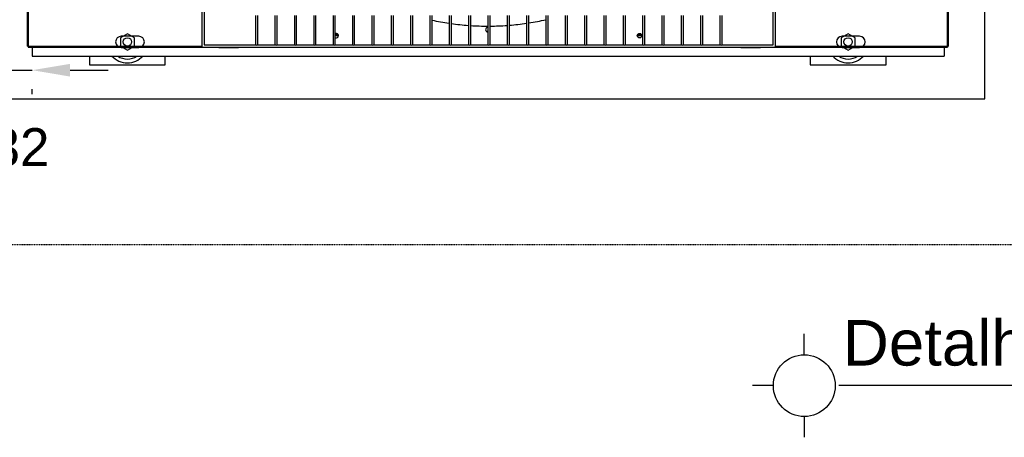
# Model space of a CAD drawing. Extents: x -90708 to 277869, y -117 to 207445.
# Tile 183 of 233: x -76932 to -75635, y 130894 to 131444. Entities that reach past the tile are written whole.
import ezdxf
from ezdxf.enums import TextEntityAlignment as Align

# ---------------------------------------------------------------- set-up
doc = ezdxf.new("R2010")
doc.units = 0
doc.header["$MEASUREMENT"] = 0
doc.header["$PDMODE"] = 3
doc.header["$PDSIZE"] = 0.005
doc.linetypes.add('DASHDOT', pattern=[1, 0.5, -0.25, 0, -0.25])
doc.layers.get('Defpoints').update_dxf_attribs({"linetype": 'CONTINUOUS'})
for name, color, linetype in [('ARQ - EQUIPO CONDENSADORA', 40, 'CONTINUOUS'), ('ARQ-DETALHES', 7, 'CONTINUOUS'), ('ARQ-GRELHAS', 30, 'CONTINUOUS'), ('ARQ-TEXTO4', 4, 'CONTINUOUS'), ('TEXTO', 7, 'CONTINUOUS')]:
    doc.layers.add(name, color=color, linetype=linetype)
doc.layers.add('ARQ-COTAS', color=20, linetype='CONTINUOUS', lineweight=18)
doc.styles.add('ARIAL', font='arial.ttf')
doc.dimstyles.new('COTA-50', dxfattribs={"dimscale": 0, "dimtxt": 50, "dimasz": 50, "dimexe": 25, "dimexo": 50, "dimgap": 0.04, "dimtad": 1, "dimdec": 0, "dimzin": 9, "dimdsep": 46, "dimtxsty": 'ARIAL', "dimcen": 1, "dimdle": 75, "dimclrd": 256, "dimclre": 256, "dimclrt": 2, "dimaunit": 1, "dimadec": 0, "dimazin": 0, "dimtfac": 2, "dimtdec": 0, "dimtmove": 2, "dimatfit": 0, "dimfxl": 0.05, "dimtolj": 1, "dimtzin": 4, "dimarcsym": 0})

# ---------------------------------------------------------------- blocks, each defined once
blk = doc.blocks.new('*D1170')
at = {"layer": 'ARQ-COTAS', "lineweight": -2, "transparency": 16777216}
for p, q in [((-76997.9, 131377.7), (-77047.9, 131377.7)), ((-76947.9, 131377.7), (-76916, 131377.7)), ((-76866, 131377.7), (-76816, 131377.7)), ((-76947.9, 131346.3), (-76947.9, 131352.7)), ((-76916, 131346.3), (-76916, 131352.7))]:
    blk.add_line(p, q, dxfattribs=at)
at = {"layer": 'ARQ-COTAS', "transparency": 16777216}
for points in [[(-76997.9, 131386), (-76997.9, 131369.3), (-76947.9, 131377.7)], [(-76866, 131386), (-76866, 131369.3), (-76916, 131377.7)]]:
    blk.add_solid(points, dxfattribs=at)
at = {"layer": 'Defpoints', "color": 0, "transparency": 16777216}
for p in [(-76947.9, 131396.3), (-76916, 131396.3), (-76916, 131377.7)]:
    blk.add_point(p, dxfattribs=at)
at = {"layer": 'ARQ-COTAS', "color": 2, "transparency": 16777216, "insert": (-76932, 131276), "char_height": 50, "attachment_point": 5, "style": 'ARIAL'}
blk.add_mtext('\\A1;32', dxfattribs=at)

msp = doc.modelspace()

# ---------------------------------------------------------------- linework, layer by layer
at = {"layer": 'ARQ - EQUIPO CONDENSADORA', "linetype": 'Continuous'}
for p, q in [((-76922.435, 132163.259), (-76922.435, 131409.261)), ((-76921.185, 132163.259), (-76921.185, 131409.261)), ((-76692.435, 132164.01), (-76692.435, 131408.01)), ((-75936.435, 131408.01), (-75936.435, 132164.01)), ((-75709.685, 131409.261), (-75709.686, 132163.259)), ((-75708.435, 131409.261), (-75708.435, 132163.259)), ((-76689.435, 131491.661), (-76689.435, 131411.01)), ((-75939.435, 131411.01), (-75939.435, 131491.661)), ((-76621.435, 131449.883), (-76621.435, 131411.51)), ((-76618.435, 131411.51), (-76618.435, 131449.883)), ((-76595.935, 131449.883), (-76595.935, 131411.51)), ((-76592.935, 131411.51), (-76592.935, 131449.883)), ((-76570.435, 131449.883), (-76570.435, 131411.51)), ((-76567.435, 131411.51), (-76567.435, 131449.883)), ((-76544.935, 131449.883), (-76544.935, 131411.51)), ((-76541.935, 131411.51), (-76541.935, 131449.883)), ((-76519.435, 131449.883), (-76519.435, 131411.51)), ((-76516.435, 131411.51), (-76516.435, 131449.883)), ((-76493.935, 131449.883), (-76493.935, 131411.51)), ((-76490.935, 131411.51), (-76490.935, 131449.883)), ((-76468.435, 131449.883), (-76468.435, 131411.51)), ((-76465.435, 131411.51), (-76465.435, 131449.883)), ((-76442.935, 131449.883), (-76442.935, 131411.51)), ((-76439.935, 131411.51), (-76439.935, 131449.883)), ((-76417.435, 131449.883), (-76417.435, 131411.51)), ((-76414.435, 131411.51), (-76414.435, 131449.883)), ((-76391.935, 131449.883), (-76391.935, 131411.51)), ((-76388.935, 131411.51), (-76388.935, 131449.883)), ((-76366.435, 131449.883), (-76366.435, 131411.51)), ((-76363.435, 131411.51), (-76363.435, 131449.883)), ((-76340.935, 131449.883), (-76340.935, 131411.51)), ((-76337.935, 131411.51), (-76337.935, 131449.883)), ((-76315.435, 131449.883), (-76315.435, 131411.51)), ((-76312.435, 131411.51), (-76312.435, 131449.883)), ((-76289.935, 131449.883), (-76289.935, 131411.51)), ((-76286.935, 131411.51), (-76286.935, 131449.883)), ((-76264.435, 131449.883), (-76264.435, 131411.51)), ((-76261.435, 131411.51), (-76261.435, 131449.883)), ((-76238.935, 131449.883), (-76238.935, 131411.51)), ((-76235.935, 131411.51), (-76235.935, 131449.883)), ((-76213.435, 131449.883), (-76213.435, 131411.51)), ((-76210.435, 131411.51), (-76210.435, 131449.883)), ((-76187.935, 131449.883), (-76187.935, 131411.51)), ((-76184.935, 131411.51), (-76184.935, 131449.883)), ((-76162.435, 131449.883), (-76162.435, 131411.51)), ((-76159.435, 131411.51), (-76159.435, 131449.883)), ((-76136.935, 131449.883), (-76136.935, 131411.51)), ((-76133.935, 131411.51), (-76133.935, 131449.883)), ((-76111.435, 131449.883), (-76111.435, 131411.51)), ((-76108.435, 131411.51), (-76108.435, 131449.883)), ((-76085.935, 131449.883), (-76085.935, 131411.51)), ((-76082.935, 131411.51), (-76082.935, 131449.883)), ((-76060.435, 131449.883), (-76060.435, 131411.51)), ((-76057.435, 131411.51), (-76057.435, 131449.883)), ((-76034.935, 131449.883), (-76034.935, 131411.51)), ((-76031.935, 131411.51), (-76031.935, 131449.883)), ((-76009.435, 131449.883), (-76009.435, 131411.51)), ((-76006.435, 131411.51), (-76006.435, 131449.883)), ((-76775.534, 131422.398), (-76798.534, 131422.398)), ((-76516.435, 131424.551), (-76512.75, 131424.551)), ((-76516.435, 131423.3), (-76512.435, 131423.3)), ((-76317.789, 131429.151), (-76315.435, 131429.151)), ((-76118.433, 131423.3), (-76112.435, 131423.3)), ((-76118.118, 131424.551), (-76112.75, 131424.551)), ((-75825.583, 131422.398), (-75848.583, 131422.398)), ((-76921.185, 131409.261), (-76922.435, 131409.261)), ((-76921.185, 131409.261), (-76921.185, 131408.01)), ((-76921.185, 131409.261), (-76921.185, 131409.261)), ((-76921.185, 131409.261), (-76692.435, 131409.261)), ((-76689.435, 131411.01), (-76620.784, 131411.01)), ((-76621.435, 131411.51), (-76621.435, 131411.01)), ((-76619.085, 131411.01), (-76595.284, 131411.01)), ((-76618.435, 131411.01), (-76618.435, 131411.51)), ((-76595.935, 131411.51), (-76595.935, 131411.01)), ((-76593.585, 131411.01), (-76569.784, 131411.01)), ((-76592.935, 131411.01), (-76592.935, 131411.51)), ((-76570.435, 131411.51), (-76570.435, 131411.01)), ((-76568.085, 131411.01), (-76544.284, 131411.01)), ((-76567.435, 131411.01), (-76567.435, 131411.51)), ((-76544.935, 131411.51), (-76544.935, 131411.01)), ((-76542.585, 131411.01), (-76518.784, 131411.01)), ((-76541.935, 131411.01), (-76541.935, 131411.51)), ((-76519.435, 131411.51), (-76519.435, 131411.01)), ((-76517.085, 131411.01), (-76493.284, 131411.01)), ((-76516.435, 131411.01), (-76516.435, 131411.51)), ((-76493.935, 131411.51), (-76493.935, 131411.01)), ((-76491.585, 131411.01), (-76467.784, 131411.01)), ((-76490.935, 131411.01), (-76490.935, 131411.51)), ((-76468.435, 131411.51), (-76468.435, 131411.01)), ((-76466.085, 131411.01), (-76442.284, 131411.01)), ((-76465.435, 131411.01), (-76465.435, 131411.51)), ((-76442.935, 131411.51), (-76442.935, 131411.01)), ((-76440.585, 131411.01), (-76416.784, 131411.01)), ((-76439.935, 131411.01), (-76439.935, 131411.51)), ((-76417.435, 131411.51), (-76417.435, 131411.01)), ((-76415.085, 131411.01), (-76391.284, 131411.01)), ((-76414.435, 131411.01), (-76414.435, 131411.51)), ((-76391.935, 131411.51), (-76391.935, 131411.01)), ((-76389.585, 131411.01), (-76365.784, 131411.01)), ((-76388.935, 131411.01), (-76388.935, 131411.51)), ((-76366.435, 131411.51), (-76366.435, 131411.01)), ((-76364.085, 131411.01), (-76340.284, 131411.01)), ((-76363.435, 131411.01), (-76363.435, 131411.51)), ((-76340.935, 131411.51), (-76340.935, 131411.01)), ((-76338.585, 131411.01), (-76314.784, 131411.01)), ((-76337.935, 131411.01), (-76337.935, 131411.51)), ((-76315.435, 131411.51), (-76315.435, 131411.01)), ((-76313.085, 131411.01), (-76289.284, 131411.01)), ((-76312.435, 131411.01), (-76312.435, 131411.51)), ((-76289.935, 131411.51), (-76289.935, 131411.01)), ((-76287.585, 131411.01), (-76263.784, 131411.01)), ((-76286.935, 131411.01), (-76286.935, 131411.51)), ((-76264.435, 131411.51), (-76264.435, 131411.01)), ((-76262.085, 131411.01), (-76238.284, 131411.01)), ((-76261.435, 131411.01), (-76261.435, 131411.51)), ((-76238.935, 131411.51), (-76238.935, 131411.01)), ((-76236.585, 131411.01), (-76212.784, 131411.01)), ((-76235.935, 131411.01), (-76235.935, 131411.51)), ((-76213.435, 131411.51), (-76213.435, 131411.01)), ((-76211.085, 131411.01), (-76187.284, 131411.01)), ((-76210.435, 131411.01), (-76210.435, 131411.51)), ((-76187.935, 131411.51), (-76187.935, 131411.01)), ((-76185.585, 131411.01), (-76161.784, 131411.01)), ((-76184.935, 131411.01), (-76184.935, 131411.51)), ((-76162.435, 131411.51), (-76162.435, 131411.01)), ((-76160.085, 131411.01), (-76136.284, 131411.01)), ((-76159.435, 131411.01), (-76159.435, 131411.51)), ((-76136.935, 131411.51), (-76136.935, 131411.01)), ((-76134.585, 131411.01), (-76110.784, 131411.01)), ((-76133.935, 131411.01), (-76133.935, 131411.51)), ((-76111.435, 131411.51), (-76111.435, 131411.01)), ((-76109.085, 131411.01), (-76085.284, 131411.01)), ((-76108.435, 131411.01), (-76108.435, 131411.51)), ((-76085.935, 131411.51), (-76085.935, 131411.01)), ((-76083.585, 131411.01), (-76059.784, 131411.01)), ((-76082.935, 131411.01), (-76082.935, 131411.51)), ((-76060.435, 131411.51), (-76060.435, 131411.01)), ((-76058.085, 131411.01), (-76034.284, 131411.01)), ((-76057.435, 131411.01), (-76057.435, 131411.51)), ((-76034.935, 131411.51), (-76034.935, 131411.01)), ((-76032.585, 131411.01), (-76008.784, 131411.01)), ((-76031.935, 131411.01), (-76031.935, 131411.51)), ((-76009.435, 131411.51), (-76009.435, 131411.01)), ((-76007.085, 131411.01), (-75939.435, 131411.01)), ((-76006.435, 131411.01), (-76006.435, 131411.51)), ((-75936.435, 131409.261), (-75709.685, 131409.261)), ((-75708.435, 131409.261), (-75709.685, 131409.261)), ((-75709.685, 131409.261), (-75709.685, 131409.261)), ((-75709.685, 131409.261), (-75709.685, 131408.01)), ((-76921.185, 131408.01), (-76692.435, 131408.01)), ((-76916.034, 131408.01), (-76916.034, 131396.348)), ((-76916.034, 131396.348), (-75713.934, 131396.348)), ((-76798.534, 131407.398), (-76775.534, 131407.398)), ((-76692.435, 131408.01), (-75936.435, 131408.01)), ((-76668.534, 131407.398), (-76645.534, 131407.398)), ((-75980.534, 131407.398), (-75957.534, 131407.398)), ((-75936.435, 131408.01), (-75709.685, 131408.01)), ((-75848.583, 131407.398), (-75825.583, 131407.398)), ((-75713.934, 131408.01), (-75713.934, 131396.348))]:
    msp.add_line(p, q, dxfattribs=at)
msp.add_circle((-76115.434, 131423.211), 3, dxfattribs=at)
for centre, radius, start, end in [((-76315.434, 131787.009), 351.25, 257.921273, 261.651222), ((-76315.434, 131787.009), 351.25, 262.145515, 265.836623), ((-76315.434, 131787.009), 351.25, 266.32713, 270), ((-76315.434, 131787.009), 351.25, 270.489202, 274.16305), ((-76315.434, 131787.009), 351.25, 274.653863, 278.348449), ((-76315.434, 131787.009), 351.25, 278.843369, 282.579306), ((-76798.534, 131414.898), 7.5, 90, 270), ((-76775.534, 131414.898), 7.5, 270, 90), ((-76515.434, 131423.211), 3, 0, 109.491479), ((-76515.434, 131423.211), 3, 250.508521, 0), ((-76315.434, 131431.009), 3, 90.019099, 269.980901), ((-76315.434, 131431.009), 3, 0, 1.479412), ((-76315.434, 131431.009), 3, 358.520588, 0), ((-75848.583, 131414.898), 7.5, 90, 270), ((-75825.583, 131414.898), 7.5, 270, 90), ((-76620.811, 131411.555), 0.625, 184.071399, 240.506495), ((-76619.935, 131412.001), 1.305, 229.375108, 310.624892), ((-76619.059, 131411.555), 0.625, 299.493504, 355.928608), ((-76595.311, 131411.555), 0.625, 184.071397, 240.506497), ((-76594.435, 131412.001), 1.305, 229.375108, 310.624892), ((-76593.559, 131411.555), 0.625, 299.493503, 355.928608), ((-76569.811, 131411.555), 0.625, 184.071396, 240.506497), ((-76568.935, 131412.001), 1.305, 229.375108, 310.624892), ((-76568.059, 131411.555), 0.625, 299.493504, 355.928606), ((-76544.311, 131411.555), 0.625, 184.071401, 240.506496), ((-76543.435, 131412.001), 1.305, 229.375108, 310.624892), ((-76542.559, 131411.555), 0.625, 299.493504, 355.928608), ((-76518.811, 131411.555), 0.625, 184.071401, 240.506496), ((-76517.935, 131412.001), 1.305, 229.375108, 310.624892), ((-76517.059, 131411.555), 0.625, 299.493503, 355.928608), ((-76493.311, 131411.555), 0.625, 184.071399, 240.506496), ((-76492.435, 131412.001), 1.305, 229.375108, 310.624892), ((-76491.559, 131411.555), 0.625, 299.493503, 355.928606), ((-76467.811, 131411.555), 0.625, 184.071395, 240.506495), ((-76466.935, 131412.001), 1.305, 229.375108, 310.624892), ((-76466.059, 131411.555), 0.625, 299.493504, 355.928608), ((-76442.311, 131411.555), 0.625, 184.0714, 240.506495), ((-76441.435, 131412.001), 1.305, 229.375108, 310.624892), ((-76440.559, 131411.555), 0.625, 299.493503, 355.928608), ((-76416.811, 131411.555), 0.625, 184.071393, 240.506495), ((-76415.935, 131412.001), 1.305, 229.375108, 310.624892), ((-76415.059, 131411.555), 0.625, 299.493504, 355.928607), ((-76391.311, 131411.555), 0.625, 184.071393, 240.506496), ((-76390.435, 131412.001), 1.305, 229.375108, 310.624892), ((-76389.559, 131411.555), 0.625, 299.493504, 355.928608), ((-76365.811, 131411.555), 0.625, 184.071393, 240.506495), ((-76364.935, 131412.001), 1.305, 229.375108, 310.624892), ((-76364.059, 131411.555), 0.625, 299.493503, 355.928609), ((-76340.311, 131411.555), 0.625, 184.071392, 240.506496), ((-76339.435, 131412.001), 1.305, 229.375108, 310.624892), ((-76338.559, 131411.555), 0.625, 299.493504, 355.928608), ((-76314.811, 131411.555), 0.625, 184.071393, 240.506495), ((-76313.935, 131412.001), 1.305, 229.375108, 310.624892), ((-76313.059, 131411.555), 0.625, 299.493504, 355.928608), ((-76289.311, 131411.555), 0.625, 184.071393, 240.506495), ((-76288.435, 131412.001), 1.305, 229.375108, 310.624892), ((-76287.559, 131411.555), 0.625, 299.493504, 355.928608), ((-76263.811, 131411.555), 0.625, 184.071396, 240.506495), ((-76262.935, 131412.001), 1.305, 229.375108, 310.624892), ((-76262.059, 131411.555), 0.625, 299.493504, 355.928606), ((-76238.311, 131411.555), 0.625, 184.071393, 240.506495), ((-76237.435, 131412.001), 1.305, 229.375108, 310.624892), ((-76236.559, 131411.555), 0.625, 299.493504, 355.928604), ((-76212.811, 131411.555), 0.625, 184.071399, 240.506496), ((-76211.935, 131412.001), 1.305, 229.375108, 310.624892), ((-76211.059, 131411.555), 0.625, 299.493504, 355.928602), ((-76187.311, 131411.555), 0.625, 184.071396, 240.506496), ((-76186.435, 131412.001), 1.305, 229.375108, 310.624892), ((-76185.559, 131411.555), 0.625, 299.493505, 355.928606), ((-76161.811, 131411.555), 0.625, 184.071395, 240.506496), ((-76160.935, 131412.001), 1.305, 229.375108, 310.624892), ((-76160.059, 131411.555), 0.625, 299.493505, 355.928603), ((-76136.311, 131411.555), 0.625, 184.071392, 240.506496), ((-76135.435, 131412.001), 1.305, 229.375108, 310.624892), ((-76134.559, 131411.555), 0.625, 299.493504, 355.928608), ((-76110.811, 131411.555), 0.625, 184.071398, 240.506495), ((-76109.935, 131412.001), 1.305, 229.375108, 310.624892), ((-76109.059, 131411.555), 0.625, 299.493504, 355.928607), ((-76085.311, 131411.555), 0.625, 184.071396, 240.506495), ((-76084.435, 131412.001), 1.305, 229.375108, 310.624892), ((-76083.559, 131411.555), 0.625, 299.493504, 355.928607), ((-76059.811, 131411.555), 0.625, 184.071394, 240.506497), ((-76058.935, 131412.001), 1.305, 229.375108, 310.624892), ((-76058.059, 131411.555), 0.625, 299.493504, 355.928604), ((-76034.311, 131411.555), 0.625, 184.071394, 240.506495), ((-76033.435, 131412.001), 1.305, 229.375108, 310.624892), ((-76032.559, 131411.555), 0.625, 299.493505, 355.928607), ((-76008.811, 131411.555), 0.625, 184.071394, 240.506496), ((-76007.935, 131412.001), 1.305, 229.375108, 310.624892), ((-76007.059, 131411.555), 0.625, 299.493503, 355.928604), ((-76668.534, 131414.898), 7.5, 246.693282, 270), ((-76645.534, 131414.898), 7.5, 270, 293.306718), ((-75980.534, 131414.898), 7.5, 246.693282, 270), ((-75957.534, 131414.898), 7.5, 270, 293.306718)]:
    msp.add_arc(centre, radius, start, end, dxfattribs=at)
at = {"layer": 'ARQ-DETALHES'}
for p, q in [((-75660.581, 131339.898), (-75660.581, 131489.898)), ((-78915.583, 131339.898), (-75660.581, 131339.898))]:
    msp.add_line(p, q, dxfattribs=at)
at = {"layer": 'ARQ-GRELHAS', "linetype": 'DASHDOT', "ltscale": 0.05}
msp.add_line((-74343.871, 131147.665), (-81856.871, 131147.665), dxfattribs=at)
at = {"layer": 'ARQ-TEXTO4'}
msp.add_line((-75790.534, 131384.898), (-75790.534, 131396.348), dxfattribs=at)
for points in [[(-76790.485, 131425.636), (-76799.784, 131420.267), (-76799.784, 131409.53), (-76790.485, 131404.161), (-76781.186, 131409.53), (-76781.186, 131420.267)], [(-75840.534, 131425.636), (-75849.833, 131420.267), (-75849.833, 131409.53), (-75840.534, 131404.161), (-75831.235, 131409.53), (-75831.235, 131420.267)]]:
    msp.add_lwpolyline(points, close=True, dxfattribs=at)
for points in [[(-76840.485, 131396.348), (-76840.485, 131384.898), (-76740.485, 131384.898), (-76740.485, 131396.348)], [(-75890.534, 131396.348), (-75890.534, 131384.898), (-75790.534, 131384.898), (-75790.534, 131396.348)]]:
    msp.add_lwpolyline(points, dxfattribs=at)
for centre in [(-76790.485, 131414.898), (-75840.534, 131414.898)]:
    msp.add_circle(centre, 5.5, dxfattribs=at)
for centre, radius, start, end in [((-76790.485, 131414.898), 27.5, 222.418862, 317.581138), ((-76790.485, 131414.898), 22.5, 235.532207, 304.467793), ((-75840.534, 131414.898), 27.5, 222.418862, 317.581138), ((-75840.534, 131414.898), 22.5, 235.532207, 304.467793)]:
    msp.add_arc(centre, radius, start, end, dxfattribs=at)
at = {"layer": 'TEXTO'}
for p, q in [((-75898.357, 131002.874), (-75898.357, 131030.195)), ((-75939.082, 130962.149), (-75966.404, 130962.149)), ((-74406.357, 130962.149), (-75852.871, 130962.149)), ((-75898.357, 130921.424), (-75898.357, 130894.102))]:
    msp.add_line(p, q, dxfattribs=at)
msp.add_circle((-75898.357, 130962.149), 40.725, dxfattribs=at)

# ---------------------------------------------------------------- texts
at = {"layer": 'TEXTO', "color": 6, "style": 'ARIAL'}
msp.add_text('Detalhe 13 - Base de Condensadoras', height=60, dxfattribs=at).set_placement((-74444.984, 130988.602), align=Align.RIGHT)

# ---------------------------------------------------------------- dimensions: what is measured, and where the dimension line sits
at = {"layer": 'ARQ-COTAS'}
dim = msp.add_linear_dim(base=(-76916.034, 131377.665), p1=(-76947.934, 131396.348), p2=(-76916.034, 131396.348), dimstyle='COTA-50', override={"dimscale": 1}, dxfattribs=at)
dim.commit()
dim.dimension.update_dxf_attribs({"geometry": '*D1170', "text_midpoint": (-76931.984, 131275.968)})

doc.saveas('drawing.dxf')
